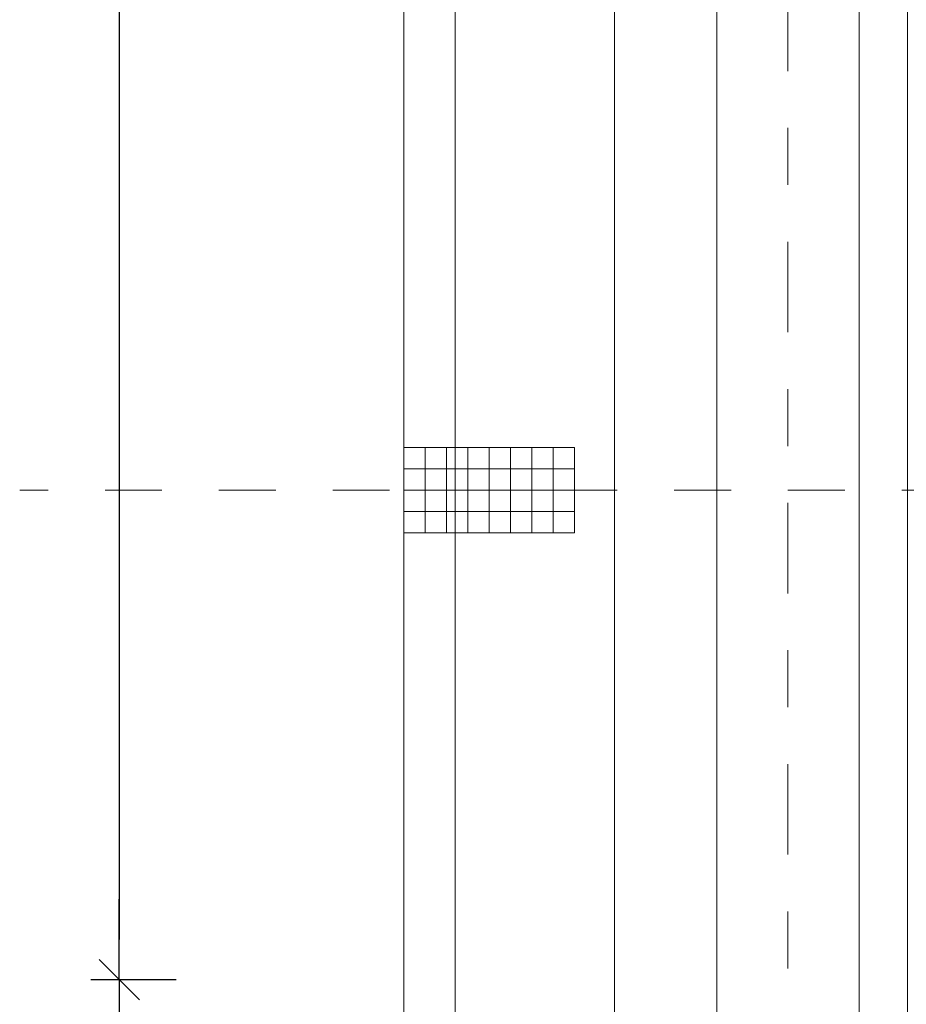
# Model space of a CAD drawing. Header units: metres. Extents: x -45.2 to 14.3, y -31.8 to 10.2.
# Tile 14 of 152: x -40.5 to -38.9, y -15.8 to -14. Entities that reach past the tile are written whole.
import ezdxf

# ---------------------------------------------------------------- set-up
doc = ezdxf.new("R2010")
doc.units = ezdxf.units.M
doc.header["$LTSCALE"] = 0.05
for name, pattern in [('Achsen 01', [5.291531, 3.175, -1.058062, 0.352704, -0.705764]), ('ISO-07 Punktiert', [0.889, 0.127, -0.762]), ('Raster 01', [2, 1, -1]), ('VW-01 Strichlinie kurz', [2, 1, -1])]:
    doc.linetypes.add(name, pattern=pattern)
doc.layers.get('0').update_dxf_attribs({"lineweight": 25})
for name, color, linetype, lineweight, true_color in [('013_Beton und Stahlbetonarbeiten-000 Brüstung', 7, 'Continuous', 9, 0xa6a6a6), ('014_Fassadenarbeiten-000 Aufsicht Betonfertigteile', 7, 'Continuous', 9, 0xc0c0c0), ('031_Metallbauarbeiten-330 Aufsicht Metallbauarbeiten', 7, 'Continuous', 9, 0xa6a6a6), ('AV1-Achsen', 1, 'Achsen 01', 18, 0xff0000), ('AV1-Raster', 7, 'Raster 01', 9, 0xa6a6a6)]:
    doc.layers.add(name, color=color, linetype=linetype, lineweight=lineweight, true_color=true_color)
for name, color, linetype, lineweight in [('013_Beton und Stahlbetonarbeiten-000 Unterzüge', 7, 'ISO-07 Punktiert', 13), ('014_Fassadenarbeiten-330 Betonfertigteile vertikal', 7, 'Continuous', 9), ('Bemaßung-Bemaßung', 7, 'Continuous', 9)]:
    doc.layers.add(name, color=color, linetype=linetype, lineweight=lineweight)

msp = doc.modelspace()

# ---------------------------------------------------------------- linework, layer by layer
at = {"color": 0, "linetype": 'ByBlock', "lineweight": -2}
msp.add_line((-40.325, -15.71), (-40.325, -15.6393), dxfattribs=at)
msp.add_line((-40.325, -15.71), (-40.325, -15.6393), dxfattribs=at)
at = {"color": 0, "linetype": 'Continuous', "lineweight": 15}
msp.add_line((-40.2896, -15.7454), (-40.3604, -15.6746), dxfattribs=at)
msp.add_line((-40.2896, -15.7454), (-40.3604, -15.6746), dxfattribs=at)
at = {"layer": '013_Beton und Stahlbetonarbeiten-000 Brüstung'}
msp.add_lwpolyline([(-39.275, -16.075), (-39.275, -13.625), (-39.025, -13.625), (-39.025, -16.075)], close=True, dxfattribs=at)
at = {"layer": '013_Beton und Stahlbetonarbeiten-000 Unterzüge', "linetype": 'VW-01 Strichlinie kurz'}
msp.add_lwpolyline([(-39.275, -16.075), (-39.275, -13.625), (-39.025, -13.625), (-39.025, -16.075)], close=True, dxfattribs=at)
at = {"layer": '014_Fassadenarbeiten-000 Aufsicht Betonfertigteile'}
msp.add_lwpolyline([(-39.455, 0.305), (-39.455, -21.905), (-39.825, -22.275), (-39.825, 0.675)], close=True, dxfattribs=at)
at = {"layer": '014_Fassadenarbeiten-330 Betonfertigteile vertikal', "color": 8, "linetype": 'Continuous', "lineweight": 9, "true_color": 0x808080}
for p, q in [((-39.7875, -14.775), (-39.7875, -14.925)), ((-39.75, -14.775), (-39.75, -14.925)), ((-39.7125, -14.775), (-39.7125, -14.925)), ((-39.675, -14.775), (-39.675, -14.925)), ((-39.6375, -14.775), (-39.6375, -14.925)), ((-39.6, -14.775), (-39.6, -14.925)), ((-39.5625, -14.775), (-39.5625, -14.925))]:
    msp.add_line(p, q, dxfattribs=at)
at = {"layer": '014_Fassadenarbeiten-330 Betonfertigteile vertikal', "color": 8, "linetype": 'Continuous', "lineweight": 13, "true_color": 0x808080}
for p, q in [((-39.825, -14.8125), (-39.525, -14.8125)), ((-39.825, -14.85), (-39.525, -14.85)), ((-39.825, -14.8875), (-39.525, -14.8875))]:
    msp.add_line(p, q, dxfattribs=at)
at = {"layer": '014_Fassadenarbeiten-330 Betonfertigteile vertikal'}
msp.add_lwpolyline([(-39.525, -14.925), (-39.525, -14.775), (-39.825, -14.775), (-39.825, -14.925)], close=True, dxfattribs=at)
at = {"layer": '031_Metallbauarbeiten-330 Aufsicht Metallbauarbeiten'}
msp.add_lwpolyline([(-38.94, -13.5), (-39.735, -13.5), (-39.735, -16.125), (-39.525, -16.125), (-39.525, -15.815), (-38.94, -15.815)], close=True, dxfattribs=at)
at = {"layer": 'AV1-Achsen'}
msp.add_line((-39.15, -26.5), (-39.15, 4.9), dxfattribs=at)
at = {"layer": 'AV1-Raster'}
msp.add_line((1.35, -14.85), (-40.5, -14.85), dxfattribs=at)
at = {"layer": 'Bemaßung-Bemaßung', "color": 0, "linetype": 'Continuous', "lineweight": -2}
for p, q in [((-40.325, -5.9607), (-40.325, -15.6393)), ((-40.325, -15.6393), (-40.325, -15.5686)), ((-40.225, -15.71), (-40.375, -15.71)), ((-40.225, -15.71), (-40.375, -15.71)), ((-40.325, -15.71), (-40.325, -16.075))]:
    msp.add_line(p, q, dxfattribs=at)
at = {"layer": 'Defpoints', "color": 0, "lineweight": 0}
for p, q in [((-39.825, -14.775), (-39.825, -14.775)), ((-39.825, -14.775), (-39.825, -14.775)), ((-39.825, -14.925), (-39.825, -14.925)), ((-39.825, -14.925), (-39.825, -14.925)), ((-40.325, -15.71), (-40.325, -15.71))]:
    msp.add_line(p, q, dxfattribs=at)

doc.saveas('drawing.dxf')
